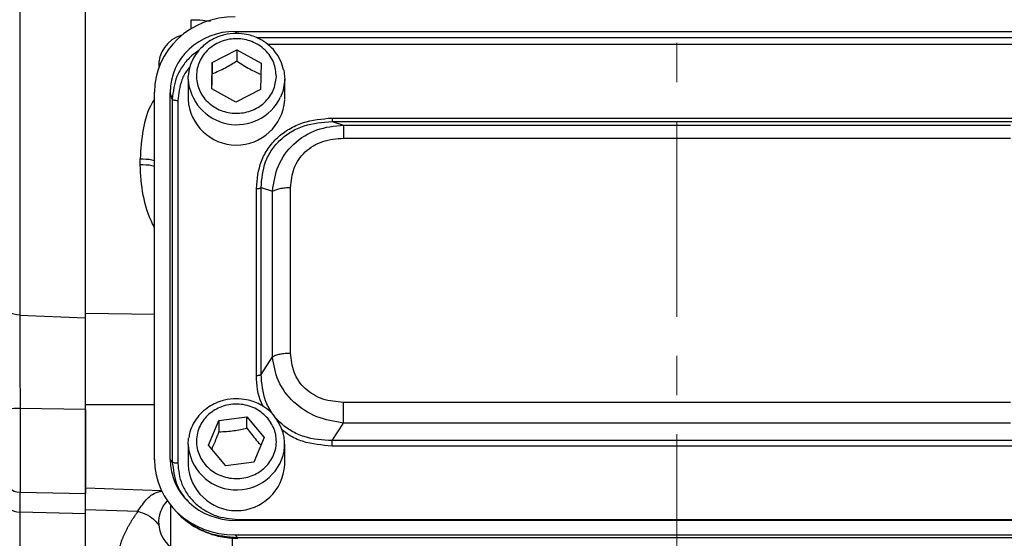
# Model space of a CAD drawing. Header units: inches. Extents: x 0.6 to 16.3, y 0.2 to 11.5.
# Tile 5 of 34: x 2.7 to 5.2, y 6 to 7.4. Entities that reach past the tile are written whole.
import ezdxf

# ---------------------------------------------------------------- set-up
doc = ezdxf.new("R2010")
doc.units = ezdxf.units.IN
doc.header["$MEASUREMENT"] = 0
doc.linetypes.add('CENTERX2', pattern=[0.8, 0.5, -0.1, 0.1, -0.1])

msp = doc.modelspace()

# ---------------------------------------------------------------- linework, layer by layer
at = {"color": 7, "linetype": 'CENTERX2', "lineweight": 18}
msp.add_line((4.396, 4.2104), (4.396, 10.7039), dxfattribs=at)
at = {"color": 7, "linetype": 'Continuous', "lineweight": 25}
for p, q in [((2.718, 8.8785), (2.718, 6.6149)), ((2.8864, 6.6082), (2.8864, 8.8852)), ((3.2694, 7.34), (5.5233, 7.34)), ((3.2096, 7.2603), (3.2725, 7.293)), ((3.2725, 7.293), (3.3343, 7.2585)), ((3.2725, 7.293), (3.2725, 7.2643)), ((3.2085, 7.1931), (3.2096, 7.2603)), ((3.2096, 7.2603), (3.2096, 7.2316)), ((3.3343, 7.2585), (3.3332, 7.1913)), ((3.148, 7.2182), (3.148, 7.1661)), ((3.3922, 7.2413), (3.3947, 7.2163)), ((3.3947, 7.1661), (3.3947, 7.2182)), ((3.2702, 7.1586), (3.2085, 7.1931)), ((3.0621, 6.2453), (3.0621, 7.1848)), ((3.102, 6.2464), (3.102, 7.1837)), ((3.1077, 7.1667), (3.102, 7.1837)), ((3.1077, 7.1667), (3.1077, 6.2401)), ((3.3332, 7.1913), (3.2702, 7.1586)), ((3.1215, 7.1626), (3.1215, 6.236)), ((3.5157, 7.1185), (5.277, 7.1185)), ((3.5157, 7.1097), (3.5448, 7.1006)), ((3.5157, 7.1097), (5.277, 7.1097)), ((3.5448, 7.1006), (5.248, 7.1006)), ((3.5448, 7.0671), (5.248, 7.0671)), ((3.0255, 6.999), (3.0255, 7.0144)), ((3.3344, 6.4631), (3.3344, 6.9405)), ((3.3344, 6.9405), (3.3635, 6.9314)), ((3.4097, 6.5178), (3.4097, 6.9409)), ((3.3223, 6.4606), (3.3223, 6.938)), ((3.3635, 6.5083), (3.3635, 6.9314)), ((2.718, 6.6149), (2.8864, 6.6082)), ((3.3344, 6.4631), (3.3635, 6.5083)), ((5.248, 6.3917), (3.5448, 6.3917)), ((2.8864, 6.3735), (2.719, 6.3758)), ((2.8864, 6.3735), (2.8864, 6.159)), ((3.2001, 6.2827), (3.2269, 6.3451)), ((3.2269, 6.3451), (3.2982, 6.3546)), ((3.2269, 6.3451), (3.2269, 6.3164)), ((3.2982, 6.3546), (3.3427, 6.3017)), ((3.2982, 6.3259), (3.2982, 6.3546)), ((3.5157, 6.2939), (3.5448, 6.339)), ((5.248, 6.339), (3.5448, 6.339)), ((3.3427, 6.3017), (3.3158, 6.2393)), ((5.277, 6.2939), (3.5157, 6.2939)), ((3.148, 6.2846), (3.148, 6.2325)), ((3.2445, 6.2298), (3.2001, 6.2827)), ((3.3947, 6.2325), (3.3947, 6.2846)), ((5.277, 6.28), (3.5157, 6.28)), ((3.1077, 6.2401), (3.102, 6.2464)), ((3.3158, 6.2393), (3.2445, 6.2298)), ((2.719, 6.1619), (2.8864, 6.159)), ((2.8864, 6.1732), (3.0798, 6.1665)), ((2.8864, 6.1068), (2.718, 6.1112)), ((2.8864, 6.1181), (3.0198, 6.1134)), ((3.1027, 6.1298), (3.1027, 5.9819)), ((3.1109, 6.1202), (3.1185, 6.1118)), ((2.8864, 5.761), (2.8864, 6.1068)), ((5.5233, 6.0901), (3.2694, 6.0901)), ((3.2751, 6.0926), (5.5176, 6.0926)), ((3.2682, 6.0528), (3.2751, 6.0452)), ((5.5246, 6.0528), (3.2682, 6.0528)), ((5.5176, 6.0452), (3.2751, 6.0452))]:
    msp.add_line(p, q, dxfattribs=at)
at = {"color": 8, "linetype": 'Continuous', "lineweight": 25}
for p, q in [((3.1555, 7.3465), (3.1555, 7.3698)), ((3.2713, 7.3345), (3.2694, 7.34)), ((5.4685, 7.323), (3.3245, 7.323)), ((5.4406, 7.306), (3.3523, 7.306)), ((2.8864, 6.6194), (3.0621, 6.6176)), ((2.719, 6.3758), (2.719, 6.1619)), ((2.8864, 6.3859), (3.0621, 6.3859)), ((2.718, 6.1112), (2.718, 5.7684)), ((3.2607, 6.0458), (3.2607, 5.9542)), ((3.2751, 6.0452), (3.2751, 6.045))]:
    msp.add_line(p, q, dxfattribs=at)
at = {"color": 7, "linetype": 'Continuous', "lineweight": 25, "flags": 128}
for points in [[(3.148, 7.2182), (3.1481, 7.22), (3.1483, 7.2254)], [(3.3947, 7.2163), (3.39, 7.1866), (3.3842, 7.1715)], [(2.718, 6.6149), (2.7104, 6.6155), (2.7032, 6.617), (2.6966, 6.6192), (2.6908, 6.622), (2.6861, 6.6255), (2.6826, 6.6294), (2.6804, 6.6336), (2.6797, 6.6379)], [(3.148, 6.2846), (3.1489, 6.2984), (3.1492, 6.3006)]]:
    msp.add_lwpolyline(points, dxfattribs=at)
at = {"color": 7, "linetype": 'Continuous', "lineweight": 25}
for centre, radius, start, end in [((3.1527, 7.2526), 0.08, 105.0481, 183.9748), ((3.2714, 7.173), 0.1236, 183.1968, 355.9611), ((2.7095, 6.3025), 0.0739, 82.6068, 113.7926), ((3.2853, 6.2845), 0.1094, 350.8524, 40.5466), ((3.2714, 6.2387), 0.1235, 182.901, 357.099), ((2.7197, 6.2019), 0.04, 180, 269), ((2.7162, 6.1479), 0.0367, 185.5921, 272.6953), ((3.1527, 6.0852), 0.08, 136.3519, 231.3178)]:
    msp.add_arc(centre, radius, start, end, dxfattribs=at)
at = {"color": 8, "linetype": 'Continuous', "lineweight": 25}
for centre, radius, start, end in [((3.2722, 7.2258), 0.1244, 183.5133, 334.1543), ((3.2718, 6.2919), 0.124, 183.3841, 348.4881)]:
    msp.add_arc(centre, radius, start, end, dxfattribs=at)
at = {"color": 7, "linetype": 'Continuous', "lineweight": 25}
for centre, major_axis, start_param, end_param in [((3.2746, 7.1788), (0.2087, -0.0437), 1.792973, 3.333612), ((3.2746, 7.1788), (0.1694, -0.0355), 1.792973, 3.333612), ((3.2746, 6.2513), (0.2087, 0.0437), 2.949574, 4.490212), ((3.2746, 6.2513), (0.1694, 0.0355), 2.949574, 4.490212)]:
    msp.add_ellipse(centre, major_axis=major_axis, ratio=0.927683, start_param=start_param, end_param=end_param, dxfattribs=at)
for points, knots in [([(2.8864, 6.6194), (2.8864, 6.6256), (2.8864, 6.6379), (2.8864, 6.6565), (2.8864, 6.6753), (2.8864, 6.6942), (2.8864, 6.7132), (2.8864, 6.7323), (2.8864, 6.7516), (2.8864, 6.771), (2.8864, 6.7905), (2.8864, 6.8102), (2.8864, 6.83), (2.8864, 6.8499), (2.8864, 6.9081), (2.8864, 7.0067), (2.8864, 7.1498), (2.8864, 7.2975), (2.8864, 7.4498), (2.8864, 7.6046), (2.8864, 7.761), (2.8864, 7.9174), (2.8864, 8.0722), (2.8864, 8.2245), (2.8864, 8.3723), (2.8864, 8.5153), (2.8864, 8.6197), (2.8864, 8.6893), (2.8864, 8.7259), (2.8864, 8.7622), (2.8864, 8.798), (2.8864, 8.8333), (2.8864, 8.8683), (2.8864, 8.8912), (2.8864, 8.9026)], [0, 0, 0, 0, 0.0092403, 0.0184741, 0.0277026, 0.036927, 0.0461485, 0.0553681, 0.0645871, 0.0738065, 0.0830277, 0.0922517, 0.1014796, 0.1107128, 0.1199522, 0.1820328, 0.244119, 0.3076982, 0.3712832, 0.435639, 0.5000008, 0.5643566, 0.6287183, 0.6922975, 0.7558825, 0.8179631, 0.8800493, 0.8972016, 0.9143361, 0.93146, 0.948581, 0.9657063, 0.9828435, 1, 1, 1, 1]), ([(3.2714, 7.3347), (3.261, 7.334), (3.2465, 7.3331), (3.226, 7.3269), (3.2094, 7.3196), (3.1913, 7.3076), (3.1748, 7.2919), (3.1611, 7.2721), (3.1514, 7.2497), (3.1495, 7.2335), (3.1486, 7.2256)], [0, 0, 0, 0, 0.168, 0.235484, 0.347604, 0.464653, 0.591104, 0.724724, 0.865311, 1, 1, 1, 1]), ([(3.3734, 7.2243), (3.3718, 7.2123), (3.3694, 7.1939), (3.3563, 7.172), (3.3429, 7.1569), (3.3263, 7.1448), (3.3024, 7.1336), (3.2697, 7.1283), (3.2373, 7.1346), (3.2137, 7.1464), (3.1976, 7.1591), (3.1846, 7.1745), (3.1727, 7.1968), (3.1669, 7.2273), (3.1737, 7.2576), (3.1864, 7.2796), (3.1999, 7.2947), (3.2164, 7.3068), (3.2404, 7.318), (3.273, 7.3233), (3.3055, 7.317), (3.329, 7.3051), (3.3452, 7.2925), (3.3581, 7.2771), (3.3704, 7.2547), (3.3722, 7.2363), (3.3734, 7.2243)], [0, 0, 0, 0, 0.059864, 0.09209, 0.125, 0.15791, 0.190136, 0.25, 0.309864, 0.34209, 0.375, 0.40791, 0.440136, 0.5, 0.559864, 0.59209, 0.625, 0.65791, 0.690136, 0.75, 0.809864, 0.84209, 0.875, 0.90791, 0.940136, 1, 1, 1, 1]), ([(3.392, 7.2418), (3.3897, 7.2499), (3.385, 7.2665), (3.3708, 7.2886), (3.3527, 7.307), (3.3334, 7.3196), (3.3149, 7.3276), (3.2949, 7.3334), (3.2802, 7.3342), (3.2714, 7.3347)], [0, 0, 0, 0, 0.1573541, 0.3208793, 0.4803095, 0.6273565, 0.7370979, 0.8429177, 1, 1, 1, 1]), ([(3.2096, 7.2316), (3.2208, 7.2364), (3.2419, 7.2454), (3.2628, 7.2583), (3.2725, 7.2643)], [0, 0, 0, 0, 0.5347467, 1, 1, 1, 1]), ([(3.2725, 7.2643), (3.2836, 7.2571), (3.3042, 7.2436), (3.3247, 7.2342), (3.3343, 7.2298)], [0, 0, 0, 0, 0.534747, 1, 1, 1, 1]), ([(3.209, 7.1928), (3.209, 7.1947), (3.2092, 7.2063), (3.2094, 7.2201), (3.2096, 7.2316)], [0, 0, 0, 0, 0.159713, 1, 1, 1, 1]), ([(3.3223, 6.938), (3.3246, 6.962), (3.328, 6.998), (3.3514, 7.041), (3.3753, 7.0691), (3.4054, 7.0914), (3.4514, 7.1132), (3.49, 7.1164), (3.5157, 7.1185)], [0, 0, 0, 0, 0.250072, 0.375279, 0.5, 0.624721, 0.749928, 1, 1, 1, 1]), ([(3.3344, 6.9405), (3.3363, 6.963), (3.339, 6.9969), (3.3607, 7.0374), (3.383, 7.0637), (3.4112, 7.0846), (3.4547, 7.105), (3.4914, 7.1078), (3.5157, 7.1097)], [0, 0, 0, 0, 0.251011, 0.37739, 0.5, 0.622613, 0.748989, 1, 1, 1, 1]), ([(3.3635, 6.9314), (3.3669, 6.9537), (3.3738, 6.9986), (3.4151, 7.0552), (3.475, 7.0931), (3.5217, 7.0981), (3.5448, 7.1006)], [0, 0, 0, 0, 0.247517, 0.5, 0.752483, 1, 1, 1, 1]), ([(3.4097, 6.9409), (3.4113, 6.9577), (3.4137, 6.9829), (3.43, 7.013), (3.4467, 7.0325), (3.4676, 7.0481), (3.4998, 7.0633), (3.5268, 7.0656), (3.5448, 7.0671)], [0, 0, 0, 0, 0.250062, 0.37621, 0.5, 0.623853, 0.749938, 1, 1, 1, 1]), ([(2.718, 6.6149), (2.718, 6.5974), (2.7181, 6.5618), (2.7184, 6.5039), (2.7186, 6.4457), (2.7189, 6.4035), (2.719, 6.3802), (2.719, 6.3758)], [0, 0, 0, 0, 0.245568, 0.500116, 0.720271, 0.946794, 1, 1, 1, 1]), ([(2.8864, 6.3859), (2.8864, 6.3888), (2.8864, 6.3947), (2.8864, 6.4034), (2.8864, 6.4122), (2.8864, 6.4209), (2.8864, 6.4297), (2.8864, 6.4385), (2.8864, 6.4546), (2.8864, 6.4779), (2.8864, 6.5081), (2.8864, 6.5376), (2.8864, 6.5614), (2.8864, 6.5799), (2.8864, 6.5935), (2.8864, 6.6067), (2.8864, 6.6152), (2.8864, 6.6194)], [0, 0, 0, 0, 0.03579, 0.071516, 0.107202, 0.142873, 0.178554, 0.214269, 0.250044, 0.374998, 0.500007, 0.624958, 0.74997, 0.812511, 0.87494, 0.937392, 1, 1, 1, 1]), ([(2.8864, 6.3735), (2.8864, 6.3924), (2.8864, 6.4308), (2.8864, 6.4876), (2.8864, 6.5422), (2.8864, 6.5817), (2.8864, 6.6028), (2.8864, 6.6082)], [0, 0, 0, 0, 0.229664, 0.46633, 0.690596, 0.921381, 1, 1, 1, 1]), ([(3.5448, 6.3917), (3.5268, 6.3932), (3.4998, 6.3955), (3.4676, 6.4107), (3.4467, 6.4263), (3.43, 6.4458), (3.4137, 6.4758), (3.4113, 6.5011), (3.4097, 6.5178)], [0, 0, 0, 0, 0.250062, 0.37621, 0.5, 0.623853, 0.749938, 1, 1, 1, 1]), ([(3.5448, 6.339), (3.5217, 6.3429), (3.475, 6.3507), (3.4151, 6.3899), (3.3738, 6.4452), (3.3669, 6.4874), (3.3635, 6.5083)], [0, 0, 0, 0, 0.247517, 0.5, 0.752483, 1, 1, 1, 1]), ([(3.5157, 6.2939), (3.4914, 6.2954), (3.4547, 6.2977), (3.4112, 6.3178), (3.383, 6.3385), (3.3607, 6.3649), (3.339, 6.4057), (3.3363, 6.4402), (3.3344, 6.4631)], [0, 0, 0, 0, 0.251011, 0.37739, 0.5, 0.622613, 0.748989, 1, 1, 1, 1]), ([(3.2714, 6.4011), (3.261, 6.4005), (3.2465, 6.3995), (3.226, 6.3933), (3.2094, 6.386), (3.1913, 6.3741), (3.1748, 6.3583), (3.1612, 6.3385), (3.1524, 6.319), (3.1507, 6.3058), (3.15, 6.3009)], [0, 0, 0, 0, 0.177054, 0.248175, 0.366338, 0.489696, 0.622962, 0.763784, 0.911947, 1, 1, 1, 1]), ([(3.3516, 6.351), (3.3585, 6.3408), (3.369, 6.3251), (3.3737, 6.3003), (3.3734, 6.2807), (3.3687, 6.2616), (3.3576, 6.2388), (3.3359, 6.2155), (3.3064, 6.2013), (3.2801, 6.1967), (3.2591, 6.197), (3.2386, 6.2014), (3.2142, 6.2117), (3.1892, 6.232), (3.174, 6.2596), (3.169, 6.2841), (3.1694, 6.3037), (3.1741, 6.3229), (3.1851, 6.3456), (3.2069, 6.3689), (3.2364, 6.3831), (3.2627, 6.3878), (3.2837, 6.3874), (3.3041, 6.383), (3.3288, 6.3729), (3.3426, 6.3596), (3.3516, 6.351)], [0, 0, 0, 0, 0.059864, 0.09209, 0.125, 0.15791, 0.190136, 0.25, 0.309864, 0.34209, 0.375, 0.40791, 0.440136, 0.5, 0.559864, 0.59209, 0.625, 0.65791, 0.690136, 0.75, 0.809864, 0.84209, 0.875, 0.90791, 0.940136, 1, 1, 1, 1]), ([(3.3708, 6.3532), (3.3705, 6.3537), (3.3657, 6.3615), (3.3523, 6.3732), (3.3335, 6.3861), (3.3149, 6.394), (3.2949, 6.3998), (3.2802, 6.4006), (3.2714, 6.4011)], [0, 0, 0, 0, 0.014907, 0.246168, 0.459465, 0.61865, 0.772146, 1, 1, 1, 1]), ([(2.8864, 6.1744), (2.8864, 6.1742), (2.8864, 6.1732), (2.8864, 6.182), (2.8864, 6.2001), (2.8864, 6.2272), (2.8864, 6.2612), (2.8864, 6.3004), (2.8864, 6.3428), (2.8864, 6.3716), (2.8864, 6.3859)], [0, 0, 0, 0, 0.057819, 0.192416, 0.327014, 0.461611, 0.596208, 0.730805, 0.865403, 1, 1, 1, 1]), ([(3.2086, 6.2726), (3.2106, 6.2768), (3.2167, 6.2899), (3.2228, 6.3057), (3.2269, 6.3164)], [0, 0, 0, 0, 0.319899, 1, 1, 1, 1]), ([(3.2269, 6.3164), (3.2397, 6.3171), (3.2635, 6.3183), (3.2872, 6.3235), (3.2982, 6.3259)], [0, 0, 0, 0, 0.534747, 1, 1, 1, 1]), ([(3.2982, 6.3259), (3.3062, 6.3153), (3.3182, 6.2993), (3.3302, 6.2865), (3.3343, 6.2822)], [0, 0, 0, 0, 0.6594588, 1, 1, 1, 1]), ([(3.1215, 6.236), (3.1235, 6.2178), (3.1266, 6.1899), (3.1457, 6.1565), (3.1654, 6.1336), (3.1899, 6.1152), (3.2258, 6.0973), (3.2557, 6.0944), (3.2751, 6.0926)], [0, 0, 0, 0, 0.240853, 0.369278, 0.5, 0.630722, 0.759147, 1, 1, 1, 1]), ([(2.8864, 6.1181), (2.8864, 6.129), (2.8864, 6.1506), (2.8864, 6.1694), (2.8864, 6.1782), (2.8864, 6.1769), (2.8864, 6.1768)], [0, 0, 0, 0, 0.313893, 0.627785, 0.941677, 1, 1, 1, 1]), ([(2.8864, 6.1068), (2.8864, 6.1172), (2.8864, 6.1383), (2.8864, 6.1549), (2.8864, 6.1582), (2.8864, 6.159)], [0, 0, 0, 0, 0.417167, 0.849059, 1, 1, 1, 1]), ([(2.8864, 5.7604), (2.8864, 5.7604), (2.8864, 5.7605), (2.8864, 5.7609), (2.8864, 5.7615), (2.8864, 5.7624), (2.8864, 5.7635), (2.8864, 5.7649), (2.8864, 5.7665), (2.8864, 5.7683), (2.8864, 5.7705), (2.8864, 5.7728), (2.8864, 5.7754), (2.8864, 5.7783), (2.8864, 5.7814), (2.8864, 5.7914), (2.8864, 5.8128), (2.8864, 5.8541), (2.8864, 5.906), (2.8864, 5.9531), (2.8864, 5.9886), (2.8864, 6.0083), (2.8864, 6.0288), (2.8864, 6.0499), (2.8864, 6.0719), (2.8864, 6.0945), (2.8864, 6.1103), (2.8864, 6.1181)], [0, 0, 0, 0, 0.01842, 0.036826, 0.055222, 0.073608, 0.091987, 0.110363, 0.128736, 0.147109, 0.165485, 0.183866, 0.202254, 0.220651, 0.23906, 0.257483, 0.384634, 0.511796, 0.635949, 0.760114, 0.794416, 0.828683, 0.862929, 0.897168, 0.931417, 0.965689, 1, 1, 1, 1]), ([(3.0198, 6.1134), (3.0181, 6.111), (3.0146, 6.1061), (3.0097, 6.0987), (3.005, 6.0915), (3.0006, 6.0842), (2.9964, 6.077), (2.9925, 6.0699), (2.9889, 6.0628), (2.9855, 6.0557), (2.9824, 6.0487), (2.9788, 6.0401), (2.9751, 6.03), (2.9716, 6.0185), (2.9689, 6.0073), (2.9669, 5.9962), (2.9657, 5.9854), (2.9656, 5.9784), (2.9655, 5.9749)], [0, 0, 0, 0, 0.050606, 0.101049, 0.151346, 0.201514, 0.25157, 0.301531, 0.351415, 0.401238, 0.451018, 0.500773, 0.585188, 0.668997, 0.752291, 0.83516, 0.917698, 1, 1, 1, 1]), ([(3.1184, 6.1119), (3.1287, 6.1019), (3.1492, 6.082), (3.1877, 6.0611), (3.2301, 6.0469), (3.26, 6.0452), (3.2751, 6.0444)], [0, 0, 0, 0, 0.246237, 0.492955, 0.742832, 1, 1, 1, 1]), ([(3.2751, 6.0452), (3.2491, 6.0475), (3.2089, 6.0511), (3.1615, 6.0753), (3.1358, 6.0929), (3.1249, 6.1058), (3.1227, 6.1085)], [0, 0, 0, 0, 0.45003, 0.6947845, 0.9359304, 1, 1, 1, 1])]:
    msp.add_open_spline(points, degree=3, knots=knots, dxfattribs=at)
at = {"color": 8, "linetype": 'Continuous', "lineweight": 25}
for points, knots in [([(3.1555, 7.3698), (3.1659, 7.3696), (3.1845, 7.3691), (3.1988, 7.3668), (3.2051, 7.3658)], [0, 0, 0, 0, 0.556956, 1, 1, 1, 1]), ([(3.1754, 7.2914), (3.169, 7.2868), (3.1535, 7.2758), (3.1344, 7.253), (3.1134, 7.2168), (3.1099, 7.1864), (3.1077, 7.1667)], [0, 0, 0, 0, 0.1563722, 0.373432, 0.5938782, 1, 1, 1, 1]), ([(3.1523, 7.2482), (3.1503, 7.246), (3.1416, 7.2364), (3.127, 7.2083), (3.1237, 7.1806), (3.1215, 7.1626)], [0, 0, 0, 0, 0.095739, 0.410217, 1, 1, 1, 1]), ([(3.0621, 7.1663), (3.06, 7.1632), (3.0446, 7.1397), (3.0307, 7.0873), (3.0273, 7.0391), (3.0255, 7.0144)], [0, 0, 0, 0, 0.068239, 0.521393, 1, 1, 1, 1]), ([(3.0255, 7.0144), (3.036, 7.0141), (3.0494, 7.0136), (3.0598, 7.0107), (3.0621, 7.0101)], [0, 0, 0, 0, 0.786207, 1, 1, 1, 1]), ([(3.0621, 6.8387), (3.0605, 6.8417), (3.0469, 6.8676), (3.0307, 6.9209), (3.0272, 6.973), (3.0255, 6.999)], [0, 0, 0, 0, 0.0605348, 0.5311876, 1, 1, 1, 1]), ([(3.0621, 6.9946), (3.0598, 6.9953), (3.0494, 6.9983), (3.036, 6.9987), (3.0255, 6.999)], [0, 0, 0, 0, 0.213793, 1, 1, 1, 1]), ([(3.3407, 6.3803), (3.3389, 6.3836), (3.3252, 6.408), (3.3237, 6.4362), (3.3223, 6.4606)], [0, 0, 0, 0, 0.135112, 1, 1, 1, 1]), ([(3.5157, 6.28), (3.4901, 6.2823), (3.4517, 6.2856), (3.4086, 6.305), (3.3923, 6.3181), (3.3857, 6.3234)], [0, 0, 0, 0, 0.543095, 0.815014, 1, 1, 1, 1]), ([(3.1077, 6.2401), (3.1101, 6.2204), (3.1137, 6.1898), (3.1318, 6.1565), (3.1437, 6.1436), (3.1482, 6.1388)], [0, 0, 0, 0, 0.536037, 0.827011, 1, 1, 1, 1]), ([(2.7185, 6.1626), (2.7184, 6.1621), (2.7183, 6.1596), (2.7182, 6.145), (2.718, 6.1266), (2.718, 6.1137), (2.718, 6.1112)], [0, 0, 0, 0, 0.113347, 0.503924, 0.905856, 1, 1, 1, 1]), ([(3.0198, 6.1134), (3.0273, 6.1248), (3.0422, 6.1474), (3.064, 6.1624), (3.079, 6.1645), (3.0818, 6.1649)], [0, 0, 0, 0, 0.451179, 0.896946, 1, 1, 1, 1]), ([(3.0198, 6.1134), (3.0278, 6.1107), (3.0437, 6.1053), (3.0627, 6.092), (3.0706, 6.0814), (3.0736, 6.0774)], [0, 0, 0, 0, 0.386429, 0.772598, 1, 1, 1, 1])]:
    msp.add_open_spline(points, degree=3, knots=knots, dxfattribs=at)
at = {"color": 7, "linetype": 'Continuous', "lineweight": 25}
for points in [[(3.1215, 7.1626), (3.1199, 7.1626), (3.1166, 7.1627), (3.1123, 7.1637), (3.109, 7.165), (3.1082, 7.1661), (3.1077, 7.1667)], [(3.5157, 7.1185), (3.5157, 7.1174), (3.5157, 7.1152), (3.5157, 7.1126), (3.5157, 7.1106), (3.5157, 7.11), (3.5157, 7.1097)], [(3.5448, 7.1006), (3.5448, 7.0996), (3.5448, 7.0974), (3.5448, 7.0898), (3.5448, 7.0797), (3.5448, 7.0713), (3.5448, 7.0671)], [(3.3223, 6.938), (3.3235, 6.938), (3.326, 6.9381), (3.3294, 6.9386), (3.3323, 6.9394), (3.3337, 6.9401), (3.3344, 6.9405)], [(3.3635, 6.9314), (3.3661, 6.9328), (3.3714, 6.9355), (3.3827, 6.9385), (3.3957, 6.9406), (3.405, 6.9408), (3.4097, 6.9409)], [(3.3635, 6.5083), (3.3661, 6.5096), (3.3714, 6.5124), (3.3827, 6.5154), (3.3957, 6.5174), (3.405, 6.5177), (3.4097, 6.5178)], [(3.3223, 6.4606), (3.3235, 6.4606), (3.326, 6.4607), (3.3294, 6.4612), (3.3323, 6.462), (3.3337, 6.4627), (3.3344, 6.4631)], [(3.5448, 6.339), (3.5448, 6.3429), (3.5448, 6.3505), (3.5448, 6.3642), (3.5448, 6.3783), (3.5448, 6.3872), (3.5448, 6.3917)], [(3.5157, 6.28), (3.5157, 6.2812), (3.5157, 6.2835), (3.5157, 6.2873), (3.5157, 6.2908), (3.5157, 6.2928), (3.5157, 6.2939)], [(3.1215, 6.236), (3.1199, 6.236), (3.1166, 6.2362), (3.1123, 6.2371), (3.109, 6.2384), (3.1082, 6.2396), (3.1077, 6.2401)]]:
    msp.add_open_spline(points, degree=3, dxfattribs=at)

doc.saveas('drawing.dxf')
